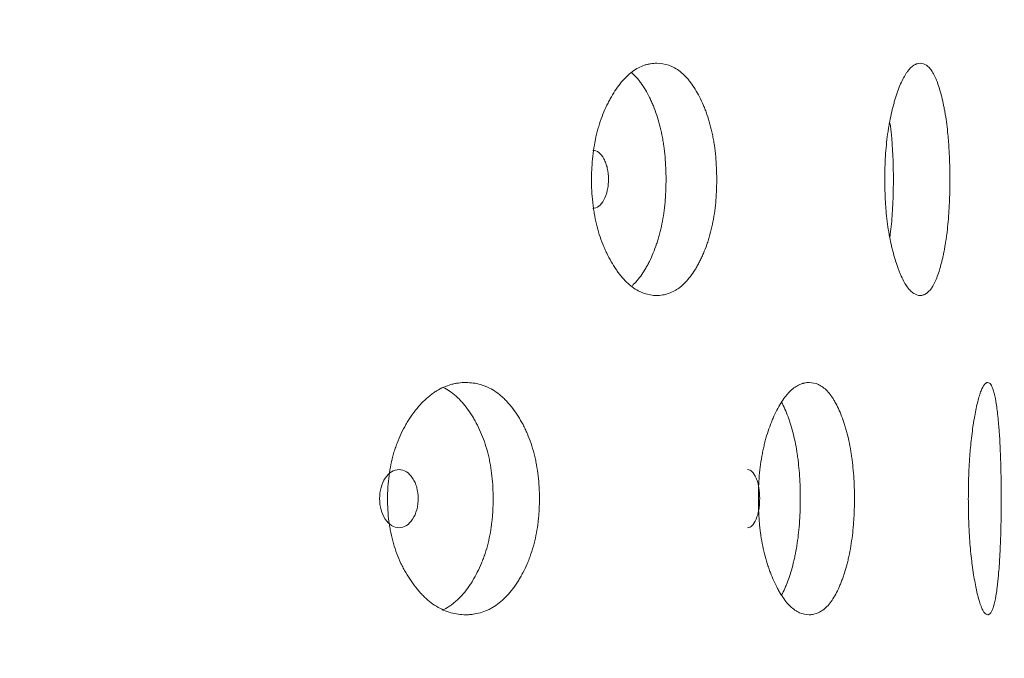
# Model space of a CAD drawing. Header units: millimetres. Extents: x 4 to 1188, y 1 to 840.
# Tile 134 of 203: x 737.26 to 742.11, y 403.72 to 406.86. Entities that reach past the tile are written whole.
import ezdxf

# ---------------------------------------------------------------- set-up
doc = ezdxf.new("R2010")
doc.units = ezdxf.units.MM
doc.layers.add('1', color=7, linetype='Continuous')
doc.styles.add('Arial Unicode MS', font='Arial Unicode MS')
doc.dimstyles.get("Standard").update_dxf_attribs({"dimtxt": 0.18, "dimasz": 0.18, "dimexe": 0.18, "dimexo": 0.0625, "dimgap": 0.09, "dimtad": 0, "dimtih": 1, "dimtoh": 1, "dimdec": 4, "dimzin": 0, "dimdsep": 46, "dimtxsty": 'Standard', "dimcen": 0.09, "dimadec": 0, "dimazin": 0, "dimtfac": 1, "dimtdec": 4, "dimtofl": 0, "dimtmove": 0, "dimatfit": 3, "dimfxl": 0, "dimtolj": 1, "dimtzin": 0, "dimarcsym": 0})

# ---------------------------------------------------------------- blocks, each defined once
blk = doc.blocks.new('_U11')
at = {"layer": '1', "color": 18, "lineweight": 35}
for p, q in [((743.0685, 423.5025), (763.1443, 423.5025)), ((761.1443, 423.5025), (761.1443, 282.0239)), ((742.4257, 282.0239), (763.1443, 282.0239))]:
    blk.add_line(p, q, dxfattribs=at)
at = {"layer": '1', "color": 18, "lineweight": 70}
for points in [[(761.1443, 423.5025), (761.9203, 420.0025), (760.3684, 420.0025)], [(761.1443, 282.0239), (760.3684, 285.5239), (761.9203, 285.5239)]]:
    blk.add_solid(points, dxfattribs=at)
at = {"layer": '1', "color": 18, "linetype": 'Continuous', "lineweight": 13, "insert": (760.3895, 347.4111), "char_height": 5, "attachment_point": 7, "rotation": 90, "line_spacing_factor": 1.047437, "style": 'Arial Unicode MS'}
blk.add_mtext('\\fArial Unicode MS|b0|i0;\\W1.0000;990', dxfattribs=at)

msp = doc.modelspace()

# ---------------------------------------------------------------- linework, layer by layer
at = {"layer": '1', "color": 154, "linetype": 'Continuous', "lineweight": 13}
for points, knots in [([(740.6942, 406.0738), (740.6942, 406.0715), (740.6942, 406.0691), (740.6942, 406.0643), (740.6941, 406.0572), (740.6939, 406.0405), (740.6931, 406.0167), (740.692, 405.9978), (740.6911, 405.9836), (740.6907, 405.9789), (740.69, 405.9695), (740.6895, 405.9649), (740.6856, 405.923), (740.6803, 405.8871), (740.6694, 405.8353), (740.6654, 405.8183), (740.6596, 405.7976), (740.6585, 405.7934), (740.6561, 405.7852), (740.6524, 405.7731), (740.6485, 405.7612), (740.6404, 405.7381), (740.6346, 405.7232), (740.6255, 405.7018), (740.6223, 405.6948), (740.6159, 405.6811), (740.6126, 405.6743), (740.6058, 405.6611), (740.6023, 405.6546), (740.5969, 405.6451), (740.5951, 405.642), (740.5915, 405.6358), (740.5897, 405.6328), (740.5804, 405.6178), (740.5728, 405.6066), (740.549, 405.5754), (740.532, 405.5577), (740.5116, 405.5417), (740.5093, 405.5399), (740.5047, 405.5366), (740.4978, 405.5319), (740.4908, 405.5276), (740.4767, 405.5199), (740.4672, 405.5156), (740.4478, 405.509), (740.4381, 405.5065), (740.4232, 405.5041), (740.4182, 405.5035), (740.4107, 405.5029), (740.4082, 405.5027), (740.4031, 405.5026), (740.4006, 405.5025), (740.3779, 405.5025), (740.3578, 405.5057), (740.3278, 405.5159), (740.3178, 405.5202), (740.2979, 405.5309), (740.2882, 405.5371), (740.2596, 405.5584), (740.2368, 405.5804), (740.2154, 405.6077), (740.2069, 405.6191), (740.2027, 405.6249), (740.1904, 405.643), (740.1825, 405.6556), (740.1674, 405.682), (740.1601, 405.6958), (740.1497, 405.7173), (740.1446, 405.7283), (740.1397, 405.7397), (740.1365, 405.7473), (740.135, 405.7512), (740.121, 405.7863), (740.1106, 405.8191), (740.0981, 405.8709), (740.0936, 405.8931), (740.0898, 405.9159), (740.0884, 405.925), (740.0877, 405.9297), (740.0858, 405.9436), (740.0846, 405.9528), (740.0796, 405.9994), (740.0773, 406.0464), (740.078, 406.0937), (740.0785, 406.1127), (740.0789, 406.1222), (740.0804, 406.1506), (740.0819, 406.1693), (740.0881, 406.2247), (740.0943, 406.2607), (740.1039, 406.3001), (740.105, 406.3045), (740.1073, 406.3131), (740.1107, 406.326), (740.1145, 406.3386), (740.1224, 406.3632), (740.1281, 406.3791), (740.1403, 406.4098), (740.1468, 406.4246), (740.1572, 406.4461), (740.1608, 406.4531), (740.1663, 406.4635), (740.1681, 406.4669), (740.1719, 406.4737), (740.1738, 406.477), (740.1909, 406.5068), (740.2072, 406.5307), (740.2333, 406.5621), (740.2423, 406.5718), (740.2539, 406.5829), (740.2562, 406.5851), (740.2609, 406.5893), (740.2632, 406.5913), (740.2703, 406.5973), (740.275, 406.601), (740.2989, 406.6185), (740.3185, 406.6288), (740.3434, 406.6372), (740.351, 406.6394), (740.3585, 406.6411), (740.3636, 406.6421), (740.3661, 406.6426), (740.3788, 406.6446), (740.3889, 406.6454), (740.4189, 406.6454), (740.4387, 406.6423), (740.4607, 406.6345), (740.4632, 406.6336), (740.468, 406.6317), (740.4752, 406.6286), (740.4918, 406.6202), (740.5147, 406.6049), (740.5364, 406.585), (740.5511, 406.5688), (740.5572, 406.5613), (740.5613, 406.5562), (740.5633, 406.5536), (740.5814, 406.5298), (740.596, 406.5058), (740.6163, 406.4663), (740.6228, 406.4525), (740.6305, 406.4344), (740.632, 406.4308), (740.635, 406.4234), (740.6394, 406.4123), (740.6435, 406.4009), (740.6569, 406.3624), (740.6659, 406.3296), (740.675, 406.2861), (740.6767, 406.2772), (740.6798, 406.2593), (740.6813, 406.2502), (740.6853, 406.2231), (740.6875, 406.2048), (740.6926, 406.1494), (740.6942, 406.1119), (740.6942, 406.0738)], [0, 0, 0, 0, 0.001953, 0.001953, 0.003906, 0.007812, 0.015625, 0.023437, 0.023437, 0.027344, 0.027344, 0.03125, 0.03125, 0.0625, 0.0625, 0.078125, 0.078125, 0.082031, 0.082031, 0.085937, 0.09375, 0.09375, 0.109375, 0.109375, 0.117187, 0.117187, 0.125, 0.125, 0.132812, 0.132812, 0.136719, 0.136719, 0.140625, 0.140625, 0.15625, 0.15625, 0.1875, 0.1875, 0.191406, 0.191406, 0.195313, 0.203125, 0.203125, 0.21875, 0.21875, 0.234375, 0.234375, 0.242188, 0.242188, 0.246094, 0.246094, 0.25, 0.25, 0.28125, 0.28125, 0.296875, 0.296875, 0.3125, 0.3125, 0.34375, 0.351563, 0.351563, 0.359375, 0.359375, 0.375, 0.375, 0.390625, 0.390625, 0.398438, 0.402344, 0.402344, 0.40625, 0.40625, 0.4375, 0.4375, 0.453125, 0.457031, 0.457031, 0.460937, 0.460937, 0.46875, 0.46875, 0.5, 0.507812, 0.507812, 0.515625, 0.515625, 0.53125, 0.53125, 0.5625, 0.5625, 0.566406, 0.566406, 0.570312, 0.578125, 0.578125, 0.59375, 0.59375, 0.609375, 0.609375, 0.617187, 0.617187, 0.621094, 0.621094, 0.625, 0.625, 0.65625, 0.65625, 0.671875, 0.671875, 0.675781, 0.675781, 0.679687, 0.679687, 0.6875, 0.6875, 0.71875, 0.71875, 0.726562, 0.730469, 0.730469, 0.734375, 0.734375, 0.75, 0.75, 0.78125, 0.78125, 0.785156, 0.785156, 0.789062, 0.796875, 0.8125, 0.828125, 0.835937, 0.839844, 0.839844, 0.84375, 0.84375, 0.875, 0.875, 0.890625, 0.890625, 0.894531, 0.894531, 0.898437, 0.90625, 0.90625, 0.9375, 0.9375, 0.945312, 0.945312, 0.953125, 0.953125, 0.96875, 0.96875, 1, 1, 1, 1]), ([(741.8421, 406.0738), (741.8421, 406.0715), (741.8421, 406.0691), (741.8421, 406.0643), (741.8421, 406.0572), (741.842, 406.0405), (741.8416, 406.0167), (741.8411, 405.9978), (741.8406, 405.9836), (741.8405, 405.9789), (741.8401, 405.9695), (741.8399, 405.9649), (741.8381, 405.923), (741.8356, 405.8871), (741.8305, 405.8353), (741.8286, 405.8183), (741.8259, 405.7976), (741.8253, 405.7934), (741.8242, 405.7852), (741.8224, 405.7731), (741.8206, 405.7612), (741.8167, 405.7381), (741.814, 405.7232), (741.8096, 405.7018), (741.8081, 405.6948), (741.805, 405.6811), (741.8034, 405.6743), (741.8001, 405.6611), (741.7984, 405.6546), (741.7958, 405.6451), (741.795, 405.642), (741.7932, 405.6358), (741.7923, 405.6328), (741.7878, 405.6178), (741.7841, 405.6066), (741.7724, 405.5754), (741.764, 405.5577), (741.7537, 405.5417), (741.7526, 405.5399), (741.7503, 405.5366), (741.7468, 405.5319), (741.7432, 405.5276), (741.7361, 405.5199), (741.7313, 405.5156), (741.7214, 405.509), (741.7164, 405.5065), (741.7088, 405.5041), (741.7062, 405.5035), (741.7023, 405.5029), (741.701, 405.5027), (741.6984, 405.5026), (741.697, 405.5025), (741.6853, 405.5025), (741.6747, 405.5057), (741.6588, 405.5159), (741.6535, 405.5202), (741.6428, 405.5309), (741.6376, 405.5371), (741.6222, 405.5584), (741.6098, 405.5804), (741.5981, 405.6077), (741.5934, 405.6191), (741.5911, 405.6249), (741.5844, 405.643), (741.58, 405.6556), (741.5716, 405.682), (741.5676, 405.6958), (741.5618, 405.7173), (741.559, 405.7283), (741.5563, 405.7397), (741.5545, 405.7473), (741.5536, 405.7512), (741.5458, 405.7863), (741.54, 405.8191), (741.5329, 405.8709), (741.5303, 405.8931), (741.5282, 405.9159), (741.5274, 405.925), (741.527, 405.9297), (741.5259, 405.9436), (741.5253, 405.9528), (741.5225, 405.9994), (741.5212, 406.0464), (741.5216, 406.0937), (741.5218, 406.1127), (741.5221, 406.1222), (741.5229, 406.1506), (741.5238, 406.1693), (741.5273, 406.2247), (741.5308, 406.2607), (741.5362, 406.3001), (741.5368, 406.3045), (741.5381, 406.3131), (741.54, 406.326), (741.5421, 406.3386), (741.5465, 406.3632), (741.5497, 406.3791), (741.5566, 406.4098), (741.5602, 406.4246), (741.566, 406.4461), (741.568, 406.4531), (741.571, 406.4635), (741.5721, 406.4669), (741.5741, 406.4737), (741.5752, 406.477), (741.5847, 406.5068), (741.5936, 406.5307), (741.6079, 406.5621), (741.6128, 406.5718), (741.6191, 406.5829), (741.6204, 406.5851), (741.6229, 406.5893), (741.6242, 406.5913), (741.628, 406.5973), (741.6305, 406.601), (741.6434, 406.6185), (741.6538, 406.6288), (741.6671, 406.6372), (741.671, 406.6394), (741.675, 406.6411), (741.6777, 406.6421), (741.679, 406.6426), (741.6857, 406.6446), (741.6909, 406.6454), (741.7066, 406.6454), (741.7168, 406.6423), (741.728, 406.6345), (741.7292, 406.6336), (741.7317, 406.6317), (741.7354, 406.6286), (741.7438, 406.6202), (741.7553, 406.6049), (741.7661, 406.585), (741.7734, 406.5688), (741.7764, 406.5613), (741.7784, 406.5562), (741.7794, 406.5536), (741.7883, 406.5298), (741.7954, 406.5058), (741.8052, 406.4663), (741.8083, 406.4525), (741.812, 406.4344), (741.8127, 406.4308), (741.8141, 406.4234), (741.8162, 406.4123), (741.8182, 406.4009), (741.8246, 406.3624), (741.8288, 406.3296), (741.8331, 406.2861), (741.8339, 406.2772), (741.8354, 406.2593), (741.8361, 406.2502), (741.8379, 406.2231), (741.839, 406.2048), (741.8414, 406.1494), (741.8421, 406.1119), (741.8421, 406.0738)], [0, 0, 0, 0, 0.001953, 0.001953, 0.003906, 0.007813, 0.015625, 0.023438, 0.023438, 0.027344, 0.027344, 0.03125, 0.03125, 0.0625, 0.0625, 0.078125, 0.078125, 0.082031, 0.082031, 0.085938, 0.09375, 0.09375, 0.109375, 0.109375, 0.117188, 0.117188, 0.125, 0.125, 0.132813, 0.132813, 0.136719, 0.136719, 0.140625, 0.140625, 0.15625, 0.15625, 0.1875, 0.1875, 0.191406, 0.191406, 0.195313, 0.203125, 0.203125, 0.21875, 0.21875, 0.234375, 0.234375, 0.242188, 0.242188, 0.246094, 0.246094, 0.25, 0.25, 0.28125, 0.28125, 0.296875, 0.296875, 0.3125, 0.3125, 0.34375, 0.351563, 0.351563, 0.359375, 0.359375, 0.375, 0.375, 0.390625, 0.390625, 0.398438, 0.402344, 0.402344, 0.40625, 0.40625, 0.4375, 0.4375, 0.453125, 0.457031, 0.457031, 0.460938, 0.460938, 0.46875, 0.46875, 0.5, 0.507813, 0.507813, 0.515625, 0.515625, 0.53125, 0.53125, 0.5625, 0.5625, 0.566406, 0.566406, 0.570313, 0.578125, 0.578125, 0.59375, 0.59375, 0.609375, 0.609375, 0.617188, 0.617188, 0.621094, 0.621094, 0.625, 0.625, 0.65625, 0.65625, 0.671875, 0.671875, 0.675781, 0.675781, 0.679688, 0.679688, 0.6875, 0.6875, 0.71875, 0.71875, 0.726563, 0.730469, 0.730469, 0.734375, 0.734375, 0.75, 0.75, 0.78125, 0.78125, 0.785156, 0.785156, 0.789063, 0.796875, 0.8125, 0.828125, 0.835938, 0.839844, 0.839844, 0.84375, 0.84375, 0.875, 0.875, 0.890625, 0.890625, 0.894531, 0.894531, 0.898438, 0.90625, 0.90625, 0.9375, 0.9375, 0.945313, 0.945313, 0.953125, 0.953125, 0.96875, 0.96875, 1, 1, 1, 1]), ([(740.2764, 406.5981), (740.2832, 406.5921), (740.294, 406.5815), (740.3046, 406.5693), (740.3127, 406.5594), (740.3167, 406.5542), (740.3283, 406.5382), (740.3358, 406.5268), (740.35, 406.5027), (740.3568, 406.49), (740.3667, 406.4701), (740.3715, 406.4599), (740.3761, 406.4494), (740.3792, 406.4423), (740.3807, 406.4387), (740.3881, 406.4206), (740.3937, 406.4057), (740.409, 406.3596), (740.4177, 406.3269), (740.4255, 406.2879), (740.4263, 406.2836), (740.4279, 406.2748), (740.4287, 406.2703), (740.431, 406.257), (740.4324, 406.2481), (740.4362, 406.2212), (740.4382, 406.2032), (740.4431, 406.1485), (740.4447, 406.1114), (740.4447, 406.0738)], [0, 0, 0, 0, 0.066214, 0.108659, 0.108659, 0.151104, 0.151104, 0.235993, 0.235993, 0.320883, 0.320883, 0.363328, 0.38455, 0.38455, 0.405772, 0.405772, 0.490662, 0.490662, 0.660441, 0.660441, 0.681664, 0.681664, 0.702886, 0.702886, 0.745331, 0.745331, 0.830221, 0.830221, 1, 1, 1, 1]), ([(741.5482, 406.3492), (741.5505, 406.3308), (741.5526, 406.3119), (741.5549, 406.2879), (741.5553, 406.2836), (741.556, 406.2748), (741.5564, 406.2703), (741.5575, 406.257), (741.5581, 406.2481), (741.5599, 406.2212), (741.5608, 406.2032), (741.5631, 406.1485), (741.5638, 406.1114), (741.5638, 406.0738)], [0, 0, 0, 0, 0.220425, 0.220425, 0.269148, 0.269148, 0.317872, 0.317872, 0.415319, 0.415319, 0.610212, 0.610212, 1, 1, 1, 1]), ([(740.0836, 405.9311), (740.0836, 405.9311), (740.0836, 405.9311), (740.1054, 405.9311), (740.1236, 405.945), (740.1463, 405.987), (740.1519, 406.0024), (740.1575, 406.0276), (740.1589, 406.0363), (740.1608, 406.0545), (740.1612, 406.0639), (740.1612, 406.0936), (740.1593, 406.112), (740.1537, 406.1372), (740.1514, 406.1452), (740.1458, 406.1605), (740.1426, 406.1676), (740.1312, 406.1887), (740.1228, 406.1992), (740.1045, 406.2132), (740.0947, 406.2167), (740.0839, 406.2167)], [0, 0, 0, 0, 0.000031, 0.000031, 0.250149, 0.250149, 0.375207, 0.375207, 0.437736, 0.437736, 0.500266, 0.500266, 0.625324, 0.625324, 0.687854, 0.687854, 0.750383, 0.750383, 0.875442, 0.875442, 1, 1, 1, 1]), ([(740.4447, 406.0738), (740.4447, 406.0715), (740.4447, 406.0691), (740.4446, 406.0644), (740.4446, 406.0574), (740.4443, 406.0409), (740.4436, 406.0175), (740.4426, 405.9988), (740.4417, 405.9848), (740.4413, 405.9801), (740.4406, 405.9708), (740.4402, 405.9662), (740.4365, 405.9248), (740.4314, 405.8892), (740.421, 405.8377), (740.4171, 405.8209), (740.4117, 405.8002), (740.4105, 405.7961), (740.4082, 405.7879), (740.4047, 405.7758), (740.4009, 405.764), (740.388, 405.7253), (740.3761, 405.6968), (740.3597, 405.6635), (740.3563, 405.657), (740.3511, 405.6474), (740.3493, 405.6443), (740.3458, 405.6381), (740.344, 405.635), (740.335, 405.6199), (740.3201, 405.5972), (740.3001, 405.5727), (740.2858, 405.5584), (740.28, 405.553), (740.2784, 405.5516)], [0, 0, 0, 0, 0.010707, 0.010707, 0.021413, 0.042827, 0.085653, 0.12848, 0.12848, 0.149893, 0.149893, 0.171306, 0.171306, 0.342612, 0.342612, 0.428266, 0.428266, 0.449679, 0.449679, 0.471092, 0.513919, 0.513919, 0.685225, 0.685225, 0.728051, 0.728051, 0.749465, 0.749465, 0.770878, 0.770878, 0.856531, 0.942184, 0.985011, 1, 1, 1, 1]), ([(741.5638, 406.0738), (741.5638, 406.0715), (741.5638, 406.0691), (741.5638, 406.0644), (741.5638, 406.0574), (741.5637, 406.0409), (741.5634, 406.0175), (741.5629, 405.9988), (741.5624, 405.9848), (741.5623, 405.9801), (741.562, 405.9708), (741.5618, 405.9662), (741.56, 405.9248), (741.5577, 405.8892), (741.5528, 405.8377), (741.5509, 405.8209), (741.5484, 405.8007), (741.5479, 405.797), (741.5475, 405.7934)], [0, 0, 0, 0, 0.023937, 0.023937, 0.047874, 0.095749, 0.191498, 0.287246, 0.287246, 0.335121, 0.335121, 0.382995, 0.382995, 0.76599, 0.76599, 0.957488, 0.957488, 1, 1, 1, 1]), ([(739.8214, 404.5024), (739.8214, 404.5), (739.8214, 404.4976), (739.8214, 404.4929), (739.8213, 404.4857), (739.821, 404.4691), (739.82, 404.4453), (739.8187, 404.4264), (739.8175, 404.4122), (739.817, 404.4075), (739.8161, 404.3981), (739.8156, 404.3934), (739.8107, 404.3516), (739.8041, 404.3157), (739.7907, 404.2638), (739.7856, 404.2469), (739.7785, 404.2261), (739.7771, 404.222), (739.7741, 404.2138), (739.7696, 404.2016), (739.7647, 404.1898), (739.7548, 404.1666), (739.7476, 404.1518), (739.7363, 404.1304), (739.7325, 404.1234), (739.7245, 404.1096), (739.7204, 404.1029), (739.7121, 404.0897), (739.7078, 404.0832), (739.7012, 404.0737), (739.699, 404.0706), (739.6945, 404.0644), (739.6923, 404.0613), (739.6809, 404.0464), (739.6715, 404.0352), (739.6423, 404.0039), (739.6215, 403.9862), (739.5965, 403.9702), (739.5937, 403.9685), (739.5881, 403.9652), (739.5796, 403.9604), (739.5711, 403.9562), (739.5539, 403.9484), (739.5423, 403.9442), (739.5188, 403.9375), (739.5069, 403.9351), (739.4888, 403.9327), (739.4827, 403.9321), (739.4736, 403.9315), (739.4705, 403.9313), (739.4644, 403.9311), (739.4614, 403.9311), (739.4339, 403.9311), (739.4095, 403.9343), (739.3733, 403.9445), (739.3612, 403.9488), (739.3372, 403.9594), (739.3255, 403.9657), (739.2911, 403.9869), (739.2637, 404.009), (739.238, 404.0363), (739.2278, 404.0476), (739.2228, 404.0535), (739.2081, 404.0716), (739.1986, 404.0842), (739.1805, 404.1106), (739.1718, 404.1244), (739.1594, 404.1459), (739.1533, 404.1569), (739.1475, 404.1683), (739.1437, 404.1759), (739.1418, 404.1798), (739.1252, 404.2149), (739.1128, 404.2477), (739.0979, 404.2995), (739.0925, 404.3216), (739.088, 404.3444), (739.0863, 404.3536), (739.0855, 404.3582), (739.0832, 404.3721), (739.0818, 404.3814), (739.0759, 404.428), (739.0732, 404.4749), (739.074, 404.5223), (739.0746, 404.5413), (739.075, 404.5508), (739.0768, 404.5792), (739.0787, 404.5979), (739.086, 404.6532), (739.0934, 404.6893), (739.1048, 404.7287), (739.1061, 404.7331), (739.1088, 404.7417), (739.113, 404.7546), (739.1174, 404.7671), (739.1268, 404.7918), (739.1336, 404.8076), (739.1482, 404.8383), (739.156, 404.8531), (739.1684, 404.8746), (739.1727, 404.8817), (739.1793, 404.892), (739.1815, 404.8955), (739.186, 404.9022), (739.1882, 404.9056), (739.2087, 404.9354), (739.2282, 404.9593), (739.2595, 404.9906), (739.2703, 405.0003), (739.2842, 405.0115), (739.287, 405.0136), (739.2927, 405.0179), (739.2955, 405.0199), (739.304, 405.0259), (739.3097, 405.0296), (739.3384, 405.0471), (739.362, 405.0573), (739.3921, 405.0657), (739.4012, 405.0679), (739.4104, 405.0696), (739.4165, 405.0707), (739.4196, 405.0711), (739.4349, 405.0732), (739.4471, 405.0739), (739.4836, 405.0739), (739.5076, 405.0708), (739.5344, 405.0631), (739.5374, 405.0622), (739.5433, 405.0602), (739.5521, 405.0571), (739.5724, 405.0488), (739.6003, 405.0334), (739.6269, 405.0136), (739.6449, 404.9974), (739.6524, 404.9899), (739.6574, 404.9848), (739.6599, 404.9822), (739.682, 404.9584), (739.7, 404.9344), (739.725, 404.8948), (739.733, 404.8811), (739.7425, 404.863), (739.7444, 404.8593), (739.7481, 404.852), (739.7535, 404.8409), (739.7586, 404.8295), (739.7751, 404.791), (739.7863, 404.7582), (739.7975, 404.7146), (739.7996, 404.7058), (739.8035, 404.6878), (739.8053, 404.6788), (739.8103, 404.6516), (739.813, 404.6334), (739.8194, 404.578), (739.8214, 404.5405), (739.8214, 404.5024)], [0, 0, 0, 0, 0.001953, 0.001953, 0.003906, 0.007812, 0.015625, 0.023437, 0.023437, 0.027344, 0.027344, 0.03125, 0.03125, 0.0625, 0.0625, 0.078125, 0.078125, 0.082031, 0.082031, 0.085937, 0.09375, 0.09375, 0.109375, 0.109375, 0.117187, 0.117187, 0.125, 0.125, 0.132812, 0.132812, 0.136719, 0.136719, 0.140625, 0.140625, 0.15625, 0.15625, 0.1875, 0.1875, 0.191406, 0.191406, 0.195312, 0.203125, 0.203125, 0.21875, 0.21875, 0.234375, 0.234375, 0.242187, 0.242187, 0.246094, 0.246094, 0.25, 0.25, 0.28125, 0.28125, 0.296875, 0.296875, 0.3125, 0.3125, 0.34375, 0.351562, 0.351562, 0.359375, 0.359375, 0.375, 0.375, 0.390625, 0.390625, 0.398437, 0.402344, 0.402344, 0.40625, 0.40625, 0.4375, 0.4375, 0.453125, 0.457031, 0.457031, 0.460937, 0.460937, 0.46875, 0.46875, 0.5, 0.507812, 0.507812, 0.515625, 0.515625, 0.53125, 0.53125, 0.5625, 0.5625, 0.566406, 0.566406, 0.570312, 0.578125, 0.578125, 0.59375, 0.59375, 0.609375, 0.609375, 0.617187, 0.617187, 0.621094, 0.621094, 0.625, 0.625, 0.65625, 0.65625, 0.671875, 0.671875, 0.675781, 0.675781, 0.679687, 0.679687, 0.6875, 0.6875, 0.71875, 0.71875, 0.726562, 0.730469, 0.730469, 0.734375, 0.734375, 0.75, 0.75, 0.78125, 0.78125, 0.785156, 0.785156, 0.789062, 0.796875, 0.8125, 0.828125, 0.835937, 0.839844, 0.839844, 0.84375, 0.84375, 0.875, 0.875, 0.890625, 0.890625, 0.894531, 0.894531, 0.898437, 0.90625, 0.90625, 0.9375, 0.9375, 0.945312, 0.945312, 0.953125, 0.953125, 0.96875, 0.96875, 1, 1, 1, 1]), ([(741.3722, 404.5024), (741.3722, 404.5), (741.3722, 404.4976), (741.3722, 404.4929), (741.3722, 404.4857), (741.372, 404.4691), (741.3714, 404.4453), (741.3706, 404.4264), (741.3699, 404.4122), (741.3696, 404.4075), (741.3691, 404.3981), (741.3687, 404.3934), (741.3658, 404.3516), (741.3619, 404.3157), (741.3538, 404.2638), (741.3508, 404.2469), (741.3466, 404.2261), (741.3457, 404.222), (741.3439, 404.2138), (741.3411, 404.2016), (741.3382, 404.1898), (741.3322, 404.1666), (741.3279, 404.1518), (741.3211, 404.1304), (741.3187, 404.1234), (741.3139, 404.1096), (741.3114, 404.1029), (741.3063, 404.0897), (741.3037, 404.0832), (741.2997, 404.0737), (741.2984, 404.0706), (741.2956, 404.0644), (741.2943, 404.0613), (741.2873, 404.0464), (741.2816, 404.0352), (741.2637, 404.0039), (741.2509, 403.9862), (741.2353, 403.9702), (741.2336, 403.9685), (741.2301, 403.9652), (741.2249, 403.9604), (741.2196, 403.9562), (741.2089, 403.9484), (741.2016, 403.9442), (741.1869, 403.9375), (741.1794, 403.9351), (741.168, 403.9327), (741.1642, 403.9321), (741.1584, 403.9315), (741.1565, 403.9313), (741.1526, 403.9311), (741.1507, 403.9311), (741.1333, 403.9311), (741.1178, 403.9343), (741.0946, 403.9445), (741.0869, 403.9488), (741.0715, 403.9594), (741.0639, 403.9657), (741.0417, 403.9869), (741.024, 404.009), (741.0072, 404.0363), (741.0006, 404.0476), (740.9973, 404.0535), (740.9877, 404.0716), (740.9815, 404.0842), (740.9696, 404.1106), (740.9639, 404.1244), (740.9557, 404.1459), (740.9517, 404.1569), (740.9479, 404.1683), (740.9454, 404.1759), (740.9441, 404.1798), (740.9332, 404.2149), (740.925, 404.2477), (740.9151, 404.2995), (740.9115, 404.3216), (740.9085, 404.3444), (740.9074, 404.3536), (740.9069, 404.3582), (740.9053, 404.3721), (740.9044, 404.3814), (740.9005, 404.428), (740.8987, 404.4749), (740.8992, 404.5223), (740.8996, 404.5413), (740.8999, 404.5508), (740.9011, 404.5792), (740.9023, 404.5979), (740.9072, 404.6532), (740.9121, 404.6893), (740.9197, 404.7287), (740.9205, 404.7331), (740.9223, 404.7417), (740.9251, 404.7546), (740.928, 404.7671), (740.9342, 404.7918), (740.9387, 404.8076), (740.9483, 404.8383), (740.9535, 404.8531), (740.9617, 404.8746), (740.9645, 404.8817), (740.9688, 404.892), (740.9702, 404.8955), (740.9732, 404.9022), (740.9747, 404.9056), (740.9881, 404.9354), (741.0008, 404.9593), (741.0212, 404.9906), (741.0282, 405.0003), (741.0373, 405.0115), (741.0391, 405.0136), (741.0427, 405.0179), (741.0445, 405.0199), (741.05, 405.0259), (741.0537, 405.0296), (741.0723, 405.0471), (741.0874, 405.0573), (741.1067, 405.0657), (741.1125, 405.0679), (741.1184, 405.0696), (741.1223, 405.0707), (741.1242, 405.0711), (741.134, 405.0732), (741.1417, 405.0739), (741.1648, 405.0739), (741.1799, 405.0708), (741.1967, 405.0631), (741.1986, 405.0622), (741.2022, 405.0602), (741.2078, 405.0571), (741.2204, 405.0488), (741.2377, 405.0334), (741.2542, 405.0136), (741.2652, 404.9974), (741.2699, 404.9899), (741.2729, 404.9848), (741.2745, 404.9822), (741.288, 404.9584), (741.299, 404.9344), (741.3142, 404.8948), (741.319, 404.8811), (741.3248, 404.863), (741.3259, 404.8593), (741.3282, 404.852), (741.3314, 404.8409), (741.3345, 404.8295), (741.3445, 404.791), (741.3512, 404.7582), (741.3579, 404.7146), (741.3592, 404.7058), (741.3616, 404.6878), (741.3626, 404.6788), (741.3656, 404.6516), (741.3672, 404.6334), (741.371, 404.578), (741.3722, 404.5405), (741.3722, 404.5024)], [0, 0, 0, 0, 0.001953, 0.001953, 0.003906, 0.007812, 0.015625, 0.023437, 0.023437, 0.027344, 0.027344, 0.03125, 0.03125, 0.0625, 0.0625, 0.078125, 0.078125, 0.082031, 0.082031, 0.085937, 0.09375, 0.09375, 0.109375, 0.109375, 0.117187, 0.117187, 0.125, 0.125, 0.132812, 0.132812, 0.136719, 0.136719, 0.140625, 0.140625, 0.15625, 0.15625, 0.1875, 0.1875, 0.191406, 0.191406, 0.195312, 0.203125, 0.203125, 0.21875, 0.21875, 0.234375, 0.234375, 0.242187, 0.242187, 0.246094, 0.246094, 0.25, 0.25, 0.28125, 0.28125, 0.296875, 0.296875, 0.3125, 0.3125, 0.34375, 0.351562, 0.351562, 0.359375, 0.359375, 0.375, 0.375, 0.390625, 0.390625, 0.398437, 0.402344, 0.402344, 0.40625, 0.40625, 0.4375, 0.4375, 0.453125, 0.457031, 0.457031, 0.460937, 0.460937, 0.46875, 0.46875, 0.5, 0.507812, 0.507812, 0.515625, 0.515625, 0.53125, 0.53125, 0.5625, 0.5625, 0.566406, 0.566406, 0.570312, 0.578125, 0.578125, 0.59375, 0.59375, 0.609375, 0.609375, 0.617187, 0.617187, 0.621094, 0.621094, 0.625, 0.625, 0.65625, 0.65625, 0.671875, 0.671875, 0.675781, 0.675781, 0.679687, 0.679687, 0.6875, 0.6875, 0.71875, 0.71875, 0.726562, 0.730469, 0.730469, 0.734375, 0.734375, 0.75, 0.75, 0.78125, 0.78125, 0.785156, 0.785156, 0.789062, 0.796875, 0.8125, 0.828125, 0.835937, 0.839844, 0.839844, 0.84375, 0.84375, 0.875, 0.875, 0.890625, 0.890625, 0.894531, 0.894531, 0.898437, 0.90625, 0.90625, 0.9375, 0.9375, 0.945312, 0.945312, 0.953125, 0.953125, 0.96875, 0.96875, 1, 1, 1, 1]), ([(742.0948, 404.5024), (742.0948, 404.5), (742.0948, 404.4976), (742.0947, 404.4929), (742.0947, 404.4857), (742.0947, 404.4691), (742.0945, 404.4453), (742.0944, 404.4264), (742.0942, 404.4122), (742.0941, 404.4075), (742.094, 404.3981), (742.0939, 404.3934), (742.0932, 404.3516), (742.0922, 404.3157), (742.0901, 404.2638), (742.0894, 404.2469), (742.0883, 404.2261), (742.088, 404.222), (742.0876, 404.2138), (742.0868, 404.2016), (742.0861, 404.1898), (742.0845, 404.1666), (742.0833, 404.1518), (742.0815, 404.1304), (742.0808, 404.1234), (742.0795, 404.1096), (742.0788, 404.1029), (742.0774, 404.0897), (742.0767, 404.0832), (742.0756, 404.0737), (742.0752, 404.0706), (742.0744, 404.0644), (742.074, 404.0613), (742.0721, 404.0464), (742.0704, 404.0352), (742.0652, 404.0039), (742.0613, 403.9862), (742.0565, 403.9702), (742.056, 403.9685), (742.0549, 403.9652), (742.0533, 403.9604), (742.0516, 403.9562), (742.0482, 403.9484), (742.0459, 403.9442), (742.0411, 403.9375), (742.0386, 403.9351), (742.0348, 403.9327), (742.0335, 403.9321), (742.0316, 403.9315), (742.0309, 403.9313), (742.0296, 403.9311), (742.029, 403.9311), (742.023, 403.9311), (742.0176, 403.9343), (742.0093, 403.9445), (742.0065, 403.9488), (742.0008, 403.9594), (741.998, 403.9657), (741.9897, 403.9869), (741.983, 404.009), (741.9765, 404.0363), (741.9739, 404.0476), (741.9726, 404.0535), (741.9688, 404.0716), (741.9664, 404.0842), (741.9617, 404.1106), (741.9594, 404.1244), (741.9561, 404.1459), (741.9545, 404.1569), (741.9529, 404.1683), (741.9519, 404.1759), (741.9514, 404.1798), (741.947, 404.2149), (741.9436, 404.2477), (741.9395, 404.2995), (741.938, 404.3216), (741.9368, 404.3444), (741.9363, 404.3536), (741.9361, 404.3582), (741.9355, 404.3721), (741.9351, 404.3814), (741.9334, 404.428), (741.9327, 404.4749), (741.9329, 404.5223), (741.9331, 404.5413), (741.9332, 404.5508), (741.9337, 404.5792), (741.9342, 404.5979), (741.9362, 404.6532), (741.9383, 404.6893), (741.9414, 404.7287), (741.9418, 404.7331), (741.9425, 404.7417), (741.9436, 404.7546), (741.9448, 404.7671), (741.9474, 404.7918), (741.9492, 404.8076), (741.9531, 404.8383), (741.9552, 404.8531), (741.9585, 404.8746), (741.9596, 404.8817), (741.9613, 404.892), (741.9619, 404.8955), (741.9631, 404.9022), (741.9637, 404.9056), (741.969, 404.9354), (741.974, 404.9593), (741.9819, 404.9906), (741.9846, 405.0003), (741.988, 405.0115), (741.9887, 405.0136), (741.9901, 405.0179), (741.9908, 405.0199), (741.9928, 405.0259), (741.9942, 405.0296), (742.0011, 405.0471), (742.0067, 405.0573), (742.0136, 405.0657), (742.0157, 405.0679), (742.0177, 405.0696), (742.0191, 405.0707), (742.0198, 405.0711), (742.0232, 405.0732), (742.0259, 405.0739), (742.0338, 405.0739), (742.0388, 405.0708), (742.0443, 405.0631), (742.0449, 405.0622), (742.0461, 405.0602), (742.0479, 405.0571), (742.0519, 405.0488), (742.0573, 405.0334), (742.0623, 405.0136), (742.0656, 404.9974), (742.067, 404.9899), (742.0679, 404.9848), (742.0683, 404.9822), (742.0723, 404.9584), (742.0754, 404.9344), (742.0796, 404.8948), (742.0809, 404.8811), (742.0825, 404.863), (742.0828, 404.8593), (742.0834, 404.852), (742.0843, 404.8409), (742.0851, 404.8295), (742.0877, 404.791), (742.0895, 404.7582), (742.0912, 404.7146), (742.0915, 404.7058), (742.0921, 404.6878), (742.0924, 404.6788), (742.0931, 404.6516), (742.0935, 404.6334), (742.0945, 404.578), (742.0947, 404.5405), (742.0948, 404.5024)], [0, 0, 0, 0, 0.001953, 0.001953, 0.003906, 0.007812, 0.015625, 0.023437, 0.023437, 0.027344, 0.027344, 0.03125, 0.03125, 0.0625, 0.0625, 0.078125, 0.078125, 0.082031, 0.082031, 0.085937, 0.09375, 0.09375, 0.109375, 0.109375, 0.117187, 0.117187, 0.125, 0.125, 0.132812, 0.132812, 0.136719, 0.136719, 0.140625, 0.140625, 0.15625, 0.15625, 0.1875, 0.1875, 0.191406, 0.191406, 0.195312, 0.203125, 0.203125, 0.21875, 0.21875, 0.234375, 0.234375, 0.242187, 0.242187, 0.246094, 0.246094, 0.25, 0.25, 0.28125, 0.28125, 0.296875, 0.296875, 0.3125, 0.3125, 0.34375, 0.351562, 0.351562, 0.359375, 0.359375, 0.375, 0.375, 0.390625, 0.390625, 0.398437, 0.402344, 0.402344, 0.40625, 0.40625, 0.4375, 0.4375, 0.453125, 0.457031, 0.457031, 0.460937, 0.460937, 0.46875, 0.46875, 0.5, 0.507812, 0.507812, 0.515625, 0.515625, 0.53125, 0.53125, 0.5625, 0.5625, 0.566406, 0.566406, 0.570312, 0.578125, 0.578125, 0.59375, 0.59375, 0.609375, 0.609375, 0.617187, 0.617187, 0.621094, 0.621094, 0.625, 0.625, 0.65625, 0.65625, 0.671875, 0.671875, 0.675781, 0.675781, 0.679687, 0.679687, 0.6875, 0.6875, 0.71875, 0.71875, 0.726562, 0.730469, 0.730469, 0.734375, 0.734375, 0.75, 0.75, 0.78125, 0.78125, 0.785156, 0.785156, 0.789062, 0.796875, 0.8125, 0.828125, 0.835937, 0.839844, 0.839844, 0.84375, 0.84375, 0.875, 0.875, 0.890625, 0.890625, 0.894531, 0.894531, 0.898437, 0.90625, 0.90625, 0.9375, 0.9375, 0.945312, 0.945312, 0.953125, 0.953125, 0.96875, 0.96875, 1, 1, 1, 1]), ([(739.348, 405.0496), (739.3587, 405.0444), (739.3801, 405.0321), (739.4058, 405.0122), (739.4209, 404.9979), (739.4309, 404.988), (739.4357, 404.9828), (739.45, 404.9668), (739.4592, 404.9554), (739.4767, 404.9313), (739.4851, 404.9186), (739.4972, 404.8987), (739.5032, 404.8885), (739.5089, 404.878), (739.5127, 404.8709), (739.5145, 404.8673), (739.5237, 404.8492), (739.5305, 404.8343), (739.5495, 404.7882), (739.5602, 404.7555), (739.5699, 404.7165), (739.5709, 404.7121), (739.5729, 404.7033), (739.5739, 404.6989), (739.5767, 404.6856), (739.5784, 404.6767), (739.5831, 404.6498), (739.5857, 404.6317), (739.5917, 404.577), (739.5936, 404.54), (739.5936, 404.5024)], [0, 0, 0, 0, 0.073788, 0.150973, 0.189565, 0.189565, 0.228157, 0.228157, 0.305341, 0.305341, 0.382525, 0.382525, 0.421118, 0.440414, 0.440414, 0.45971, 0.45971, 0.536894, 0.536894, 0.691263, 0.691263, 0.710559, 0.710559, 0.729855, 0.729855, 0.768447, 0.768447, 0.845631, 0.845631, 1, 1, 1, 1]), ([(741.0131, 404.9773), (741.0189, 404.9666), (741.0245, 404.9553), (741.0352, 404.9313), (741.0403, 404.9186), (741.0477, 404.8987), (741.0513, 404.8885), (741.0547, 404.878), (741.057, 404.8709), (741.0581, 404.8673), (741.0637, 404.8492), (741.0678, 404.8343), (741.0793, 404.7882), (741.0857, 404.7555), (741.0915, 404.7165), (741.0921, 404.7121), (741.0933, 404.7033), (741.0939, 404.6989), (741.0956, 404.6856), (741.0966, 404.6767), (741.0994, 404.6498), (741.1009, 404.6317), (741.1046, 404.577), (741.1057, 404.54), (741.1057, 404.5024)], [0, 0, 0, 0, 0.09946, 0.09946, 0.19952, 0.19952, 0.24955, 0.274565, 0.274565, 0.29958, 0.29958, 0.39964, 0.39964, 0.59976, 0.59976, 0.624775, 0.624775, 0.64979, 0.64979, 0.69982, 0.69982, 0.79988, 0.79988, 1, 1, 1, 1]), ([(739.0346, 404.5025), (739.0346, 404.4829), (739.0369, 404.4647), (739.0462, 404.4312), (739.0531, 404.416), (739.072, 404.3878), (739.0824, 404.3773), (739.1049, 404.3632), (739.1169, 404.3597), (739.1563, 404.3597), (739.1785, 404.3736), (739.2061, 404.4156), (739.2129, 404.431), (739.2198, 404.4562), (739.2215, 404.4649), (739.2237, 404.4831), (739.2243, 404.4924), (739.2242, 404.5222), (739.2219, 404.5405), (739.2151, 404.5658), (739.2123, 404.5738), (739.2055, 404.5891), (739.2016, 404.5962), (739.1877, 404.6173), (739.1775, 404.6278), (739.1553, 404.6418), (739.1434, 404.6453), (739.1039, 404.6452), (739.0812, 404.6311), (739.0441, 404.5756), (739.0348, 404.5417), (739.0346, 404.5025)], [0, 0, 0, 0, 0.0625, 0.0625, 0.125, 0.125, 0.1875, 0.1875, 0.25, 0.25, 0.375, 0.375, 0.4375, 0.4375, 0.46875, 0.46875, 0.5, 0.5, 0.5625, 0.5625, 0.59375, 0.59375, 0.625, 0.625, 0.6875, 0.6875, 0.75, 0.75, 0.875, 0.875, 1, 1, 1, 1]), ([(740.8463, 404.3597), (740.8463, 404.3597), (740.8463, 404.3597), (740.863, 404.3597), (740.8769, 404.3736), (740.8942, 404.4156), (740.8985, 404.431), (740.9028, 404.4562), (740.9039, 404.4649), (740.9053, 404.4831), (740.9057, 404.4924), (740.9056, 404.5222), (740.9042, 404.5405), (740.8999, 404.5658), (740.8982, 404.5738), (740.8939, 404.5891), (740.8915, 404.5962), (740.8827, 404.6173), (740.8763, 404.6278), (740.8623, 404.6418), (740.8548, 404.6453), (740.8465, 404.6453)], [0, 0, 0, 0, 0.000031, 0.000031, 0.250149, 0.250149, 0.375207, 0.375207, 0.437736, 0.437736, 0.500266, 0.500266, 0.625324, 0.625324, 0.687854, 0.687854, 0.750383, 0.750383, 0.875442, 0.875442, 1, 1, 1, 1]), ([(739.5936, 404.5024), (739.5936, 404.5001), (739.5936, 404.4977), (739.5936, 404.493), (739.5935, 404.4859), (739.5932, 404.4695), (739.5923, 404.446), (739.5911, 404.4274), (739.5899, 404.4134), (739.5895, 404.4087), (739.5886, 404.3994), (739.5881, 404.3948), (739.5835, 404.3534), (739.5772, 404.3178), (739.5644, 404.2663), (739.5595, 404.2494), (739.5528, 404.2288), (739.5514, 404.2247), (739.5485, 404.2165), (739.5441, 404.2043), (739.5395, 404.1925), (739.5235, 404.1539), (739.5088, 404.1253), (739.4886, 404.0921), (739.4844, 404.0856), (739.478, 404.076), (739.4759, 404.0728), (739.4715, 404.0666), (739.4694, 404.0636), (739.4583, 404.0485), (739.44, 404.0258), (739.4154, 404.0013), (739.3972, 403.9863), (739.3892, 403.9804), (739.3838, 403.9765), (739.3811, 403.9747), (739.3666, 403.9651), (739.3547, 403.9585), (739.3426, 403.9529)], [0, 0, 0, 0, 0.009561, 0.009561, 0.019122, 0.038244, 0.076488, 0.114732, 0.114732, 0.133853, 0.133853, 0.152975, 0.152975, 0.305951, 0.305951, 0.382438, 0.382438, 0.40156, 0.40156, 0.420682, 0.458926, 0.458926, 0.611901, 0.611901, 0.650145, 0.650145, 0.669267, 0.669267, 0.688389, 0.688389, 0.764877, 0.841365, 0.879608, 0.89873, 0.89873, 0.917852, 0.917852, 1, 1, 1, 1]), ([(741.1057, 404.5024), (741.1057, 404.5001), (741.1057, 404.4977), (741.1057, 404.493), (741.1056, 404.4859), (741.1055, 404.4695), (741.1049, 404.446), (741.1042, 404.4274), (741.1035, 404.4134), (741.1032, 404.4087), (741.1027, 404.3994), (741.1024, 404.3948), (741.0996, 404.3534), (741.0959, 404.3178), (741.0882, 404.2663), (741.0853, 404.2494), (741.0812, 404.2288), (741.0804, 404.2247), (741.0787, 404.2165), (741.076, 404.2043), (741.0732, 404.1925), (741.0636, 404.1539), (741.0547, 404.1253), (741.0424, 404.0921), (741.0399, 404.0856), (741.036, 404.076), (741.0347, 404.0728), (741.032, 404.0666), (741.0307, 404.0636), (741.0243, 404.0493), (741.0191, 404.0387), (741.0137, 404.0288)], [0, 0, 0, 0, 0.012588, 0.012588, 0.025176, 0.050352, 0.100705, 0.151057, 0.151057, 0.176234, 0.176234, 0.20141, 0.20141, 0.40282, 0.40282, 0.503525, 0.503525, 0.528701, 0.528701, 0.553877, 0.60423, 0.60423, 0.805639, 0.805639, 0.855992, 0.855992, 0.881168, 0.881168, 0.906344, 0.906344, 1, 1, 1, 1])]:
    msp.add_open_spline(points, degree=3, knots=knots, dxfattribs=at)

# ---------------------------------------------------------------- dimensions: what is measured, and where the dimension line sits
at = {"layer": '1', "color": 18, "linetype": 'Continuous', "lineweight": 13}
dim = msp.add_linear_dim(base=(761.1443, 282.0239), p1=(737.2629, 423.5025), p2=(741.4257, 282.0239), angle=90, dimstyle='Standard', override={"dimtxt": 5, "dimasz": 3.5, "dimexe": 2, "dimexo": 1, "dimgap": 2.5, "dimtad": 1, "dimtih": 0, "dimtoh": 0, "dimdec": 0, "dimlfac": 7, "dimzin": 8, "dimdsep": 44, "dimlunit": 2, "dimtxsty": 'Arial Unicode MS', "dimsah": 1, "dimse1": 0, "dimse2": 0, "dimsd1": 0, "dimsd2": 0, "dimclrd": 18, "dimclre": 18, "dimclrt": 18, "dimtol": 0, "dimtm": -0.1, "dimtfac": 0.4, "dimtdec": 2, "dimtofl": 1, "dimtmove": 0, "dimtzin": 8, "dimlwd": 35, "dimlwe": 35}, dxfattribs=at)
dim.commit()
dim.dimension.update_dxf_attribs({"geometry": '_U11', "text_midpoint": (761.1443, 352.7632), "dimtype": 160})

doc.saveas('drawing.dxf')
